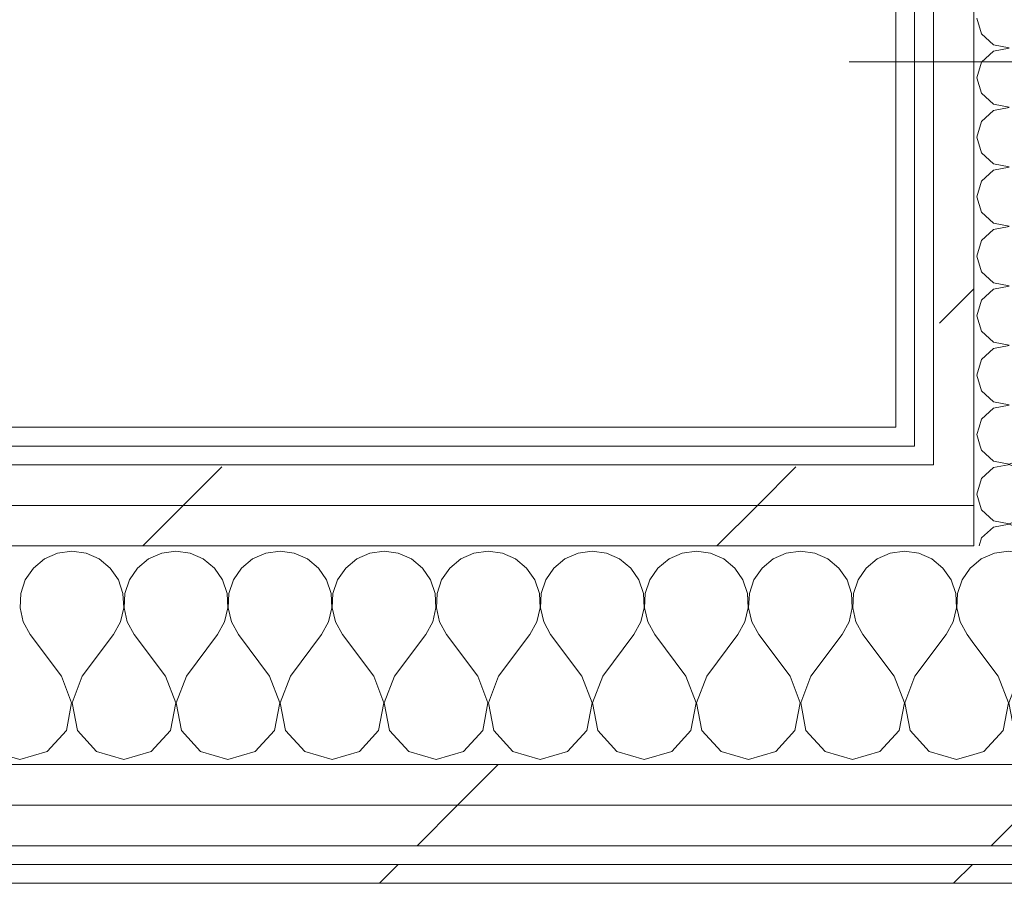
# Model space of a CAD drawing. Header units: millimetres. Extents: x -40968 to 11883, y -18816 to 4378.
# Tile 150 of 209: x -2317 to -2001, y -17277 to -17000. Entities that reach past the tile are written whole.
import ezdxf

# ---------------------------------------------------------------- set-up
doc = ezdxf.new("R2010")
doc.units = ezdxf.units.MM
doc.header["$MEASUREMENT"] = 0
doc.linetypes.add('Wipeout_Contour', pattern=[1000, 0, -1000])
doc.layers.add('10_ESTR_Pilars', color=7, linetype='Continuous')
doc.layers.add('Nuevo_08_E_Envans secs', color=7, linetype='Continuous')
doc.layers.add('10_ESTR_Pilars_Pluma_Nº__20', color=1, linetype='Continuous', lineweight=5)
doc.layers.add('Nuevo_08_E_Envans secs_Pluma_Nº__1', color=7, linetype='Continuous', lineweight=5)
for name, color, linetype, lineweight, true_color in [('Nuevo_08_E_Envans secs_Pluma_Nº__102', 7, 'Continuous', 5, 0xcccccc), ('Nuevo_08_E_Envans secs_Pluma_Nº__171', 171, 'Continuous', 13, 0xaaaaff), ('Nuevo_08_E_Envans secs_Pluma_Nº__177', 7, 'Continuous', 15, 0xf7e046)]:
    doc.layers.add(name, color=color, linetype=linetype, lineweight=lineweight, true_color=true_color)
pattern_1 = [(45, (0, 0), (-183.8478, 183.8478), [195, -65]), (45, (7e-14, 183.85), (-183.8478, 183.8478), [195, -65])]

# ---------------------------------------------------------------- blocks, each defined once
blk = doc.blocks.new('*X120')
at = {"layer": 'Nuevo_08_E_Envans secs_Pluma_Nº__102', "color": 254, "linetype": 'Continuous', "lineweight": 5, "true_color": 0xcccccc}
for p, q in [((-2304.55, -17171.28), (-2308.76, -17173.13)), ((-2300, -17170.64), (-2304.55, -17171.28)), ((-2295.45, -17171.28), (-2300, -17170.64)), ((-2291.24, -17173.13), (-2295.45, -17171.28)), ((-2271.22, -17171.28), (-2275.43, -17173.13)), ((-2266.67, -17170.64), (-2271.22, -17171.28)), ((-2262.11, -17171.28), (-2266.67, -17170.64)), ((-2257.9, -17173.13), (-2262.11, -17171.28)), ((-2237.89, -17171.28), (-2242.1, -17173.13)), ((-2233.33, -17170.64), (-2237.89, -17171.28)), ((-2228.78, -17171.28), (-2233.33, -17170.64)), ((-2224.57, -17173.13), (-2228.78, -17171.28)), ((-2204.55, -17171.28), (-2208.76, -17173.13)), ((-2200, -17170.64), (-2204.55, -17171.28)), ((-2195.45, -17171.28), (-2200, -17170.64)), ((-2191.24, -17173.13), (-2195.45, -17171.28)), ((-2171.22, -17171.28), (-2175.43, -17173.13)), ((-2166.67, -17170.64), (-2171.22, -17171.28)), ((-2162.11, -17171.28), (-2166.67, -17170.64)), ((-2157.9, -17173.13), (-2162.11, -17171.28)), ((-2137.89, -17171.28), (-2142.1, -17173.13)), ((-2133.33, -17170.64), (-2137.89, -17171.28)), ((-2128.78, -17171.28), (-2133.33, -17170.64)), ((-2124.57, -17173.13), (-2128.78, -17171.28)), ((-2104.55, -17171.28), (-2108.76, -17173.13)), ((-2100, -17170.64), (-2104.55, -17171.28)), ((-2095.45, -17171.28), (-2100, -17170.64)), ((-2091.24, -17173.13), (-2095.45, -17171.28)), ((-2071.22, -17171.28), (-2075.43, -17173.13)), ((-2066.67, -17170.64), (-2071.22, -17171.28)), ((-2062.11, -17171.28), (-2066.67, -17170.64)), ((-2057.9, -17173.13), (-2062.11, -17171.28)), ((-2037.89, -17171.28), (-2042.1, -17173.13)), ((-2033.33, -17170.64), (-2037.89, -17171.28)), ((-2028.78, -17171.28), (-2033.33, -17170.64)), ((-2024.57, -17173.13), (-2028.78, -17171.28)), ((-2308.76, -17173.13), (-2312.3, -17176.07)), ((-2287.7, -17176.07), (-2291.24, -17173.13)), ((-2275.43, -17173.13), (-2278.97, -17176.07)), ((-2254.36, -17176.07), (-2257.9, -17173.13)), ((-2242.1, -17173.13), (-2245.64, -17176.07)), ((-2221.03, -17176.07), (-2224.57, -17173.13)), ((-2208.76, -17173.13), (-2212.3, -17176.07)), ((-2187.7, -17176.07), (-2191.24, -17173.13)), ((-2175.43, -17173.13), (-2178.97, -17176.07)), ((-2154.36, -17176.07), (-2157.9, -17173.13)), ((-2142.1, -17173.13), (-2145.64, -17176.07)), ((-2121.03, -17176.07), (-2124.57, -17173.13)), ((-2108.76, -17173.13), (-2112.3, -17176.07)), ((-2087.7, -17176.07), (-2091.24, -17173.13)), ((-2075.43, -17173.13), (-2078.97, -17176.07)), ((-2054.36, -17176.07), (-2057.9, -17173.13)), ((-2042.1, -17173.13), (-2045.64, -17176.07)), ((-2021.03, -17176.07), (-2024.57, -17173.13)), ((-2011.11, -17175.08), (-2012.3, -17176.07)), ((-2312.3, -17176.07), (-2314.91, -17179.86)), ((-2285.09, -17179.86), (-2287.7, -17176.07)), ((-2278.97, -17176.07), (-2281.57, -17179.86)), ((-2251.76, -17179.86), (-2254.36, -17176.07)), ((-2245.64, -17176.07), (-2248.24, -17179.86)), ((-2218.43, -17179.86), (-2221.03, -17176.07)), ((-2212.3, -17176.07), (-2214.91, -17179.86)), ((-2185.09, -17179.86), (-2187.7, -17176.07)), ((-2178.97, -17176.07), (-2181.57, -17179.86)), ((-2151.76, -17179.86), (-2154.36, -17176.07)), ((-2145.64, -17176.07), (-2148.24, -17179.86)), ((-2118.43, -17179.86), (-2121.03, -17176.07)), ((-2112.3, -17176.07), (-2114.91, -17179.86)), ((-2085.09, -17179.86), (-2087.7, -17176.07)), ((-2078.97, -17176.07), (-2081.57, -17179.86)), ((-2051.76, -17179.86), (-2054.36, -17176.07)), ((-2045.64, -17176.07), (-2048.24, -17179.86)), ((-2018.43, -17179.86), (-2021.03, -17176.07)), ((-2012.3, -17176.07), (-2014.91, -17179.86)), ((-2314.91, -17179.86), (-2316.38, -17184.21)), ((-2283.62, -17184.21), (-2285.09, -17179.86)), ((-2281.57, -17179.86), (-2283.04, -17184.21)), ((-2250.29, -17184.21), (-2251.76, -17179.86)), ((-2248.24, -17179.86), (-2249.71, -17184.21)), ((-2216.96, -17184.21), (-2218.43, -17179.86)), ((-2214.91, -17179.86), (-2216.38, -17184.21)), ((-2183.62, -17184.21), (-2185.09, -17179.86)), ((-2181.57, -17179.86), (-2183.04, -17184.21)), ((-2150.29, -17184.21), (-2151.76, -17179.86)), ((-2148.24, -17179.86), (-2149.71, -17184.21)), ((-2116.96, -17184.21), (-2118.43, -17179.86)), ((-2114.91, -17179.86), (-2116.38, -17184.21)), ((-2083.62, -17184.21), (-2085.09, -17179.86)), ((-2081.57, -17179.86), (-2083.04, -17184.21)), ((-2050.29, -17184.21), (-2051.76, -17179.86)), ((-2048.24, -17179.86), (-2049.71, -17184.21)), ((-2016.96, -17184.21), (-2018.43, -17179.86)), ((-2014.91, -17179.86), (-2016.38, -17184.21)), ((-2316.38, -17184.21), (-2316.6, -17188.81)), ((-2283.4, -17188.81), (-2283.62, -17184.21)), ((-2283.04, -17184.21), (-2283.27, -17188.81)), ((-2250.07, -17188.81), (-2250.29, -17184.21)), ((-2249.71, -17184.21), (-2249.93, -17188.81)), ((-2216.73, -17188.81), (-2216.96, -17184.21)), ((-2216.38, -17184.21), (-2216.6, -17188.81)), ((-2183.4, -17188.81), (-2183.62, -17184.21)), ((-2183.04, -17184.21), (-2183.27, -17188.81)), ((-2150.07, -17188.81), (-2150.29, -17184.21)), ((-2149.71, -17184.21), (-2149.93, -17188.81)), ((-2116.73, -17188.81), (-2116.96, -17184.21)), ((-2116.38, -17184.21), (-2116.6, -17188.81)), ((-2083.4, -17188.81), (-2083.62, -17184.21)), ((-2083.04, -17184.21), (-2083.27, -17188.81)), ((-2050.07, -17188.81), (-2050.29, -17184.21)), ((-2049.71, -17184.21), (-2049.93, -17188.81)), ((-2016.73, -17188.81), (-2016.96, -17184.21)), ((-2016.38, -17184.21), (-2016.6, -17188.81)), ((-2316.6, -17188.81), (-2315.56, -17193.28)), ((-2284.44, -17193.28), (-2283.4, -17188.81)), ((-2283.27, -17188.81), (-2282.23, -17193.28)), ((-2251.11, -17193.28), (-2250.07, -17188.81)), ((-2249.93, -17188.81), (-2248.89, -17193.28)), ((-2217.77, -17193.28), (-2216.73, -17188.81)), ((-2216.6, -17188.81), (-2215.56, -17193.28)), ((-2184.44, -17193.28), (-2183.4, -17188.81)), ((-2183.27, -17188.81), (-2182.23, -17193.28)), ((-2151.11, -17193.28), (-2150.07, -17188.81)), ((-2149.93, -17188.81), (-2148.89, -17193.28)), ((-2117.77, -17193.28), (-2116.73, -17188.81)), ((-2116.6, -17188.81), (-2115.56, -17193.28)), ((-2084.44, -17193.28), (-2083.4, -17188.81)), ((-2083.27, -17188.81), (-2082.23, -17193.28)), ((-2051.11, -17193.28), (-2050.07, -17188.81)), ((-2049.93, -17188.81), (-2048.89, -17193.28)), ((-2017.77, -17193.28), (-2016.73, -17188.81)), ((-2016.6, -17188.81), (-2015.56, -17193.28)), ((-2315.56, -17193.28), (-2313.33, -17197.31)), ((-2286.67, -17197.31), (-2284.44, -17193.28)), ((-2282.23, -17193.28), (-2280, -17197.31)), ((-2253.33, -17197.31), (-2251.11, -17193.28)), ((-2248.89, -17193.28), (-2246.67, -17197.31)), ((-2220, -17197.31), (-2217.77, -17193.28)), ((-2215.56, -17193.28), (-2213.33, -17197.31)), ((-2186.67, -17197.31), (-2184.44, -17193.28)), ((-2182.23, -17193.28), (-2180, -17197.31)), ((-2153.33, -17197.31), (-2151.11, -17193.28)), ((-2148.89, -17193.28), (-2146.67, -17197.31)), ((-2120, -17197.31), (-2117.77, -17193.28)), ((-2115.56, -17193.28), (-2113.33, -17197.31)), ((-2086.67, -17197.31), (-2084.44, -17193.28)), ((-2082.23, -17193.28), (-2080, -17197.31)), ((-2053.33, -17197.31), (-2051.11, -17193.28)), ((-2048.89, -17193.28), (-2046.67, -17197.31)), ((-2020, -17197.31), (-2017.77, -17193.28)), ((-2015.56, -17193.28), (-2013.33, -17197.31)), ((-2303.33, -17210.64), (-2313.33, -17197.31)), ((-2296.67, -17210.64), (-2286.67, -17197.31)), ((-2270, -17210.64), (-2280, -17197.31)), ((-2263.33, -17210.64), (-2253.33, -17197.31)), ((-2236.67, -17210.64), (-2246.67, -17197.31)), ((-2230, -17210.64), (-2220, -17197.31)), ((-2203.33, -17210.64), (-2213.33, -17197.31)), ((-2196.67, -17210.64), (-2186.67, -17197.31)), ((-2170, -17210.64), (-2180, -17197.31)), ((-2163.33, -17210.64), (-2153.33, -17197.31)), ((-2136.67, -17210.64), (-2146.67, -17197.31)), ((-2130, -17210.64), (-2120, -17197.31)), ((-2103.33, -17210.64), (-2113.33, -17197.31)), ((-2096.67, -17210.64), (-2086.67, -17197.31)), ((-2070, -17210.64), (-2080, -17197.31)), ((-2063.33, -17210.64), (-2053.33, -17197.31)), ((-2036.67, -17210.64), (-2046.67, -17197.31)), ((-2030, -17210.64), (-2020, -17197.31)), ((-2011.11, -17200.27), (-2013.33, -17197.31)), ((-2300.07, -17219.15), (-2303.33, -17210.64)), ((-2296.67, -17210.64), (-2299.93, -17219.15)), ((-2266.73, -17219.15), (-2270, -17210.64)), ((-2263.33, -17210.64), (-2266.6, -17219.15)), ((-2233.4, -17219.15), (-2236.67, -17210.64)), ((-2230, -17210.64), (-2233.27, -17219.15)), ((-2200.07, -17219.15), (-2203.33, -17210.64)), ((-2196.67, -17210.64), (-2199.93, -17219.15)), ((-2166.73, -17219.15), (-2170, -17210.64)), ((-2163.33, -17210.64), (-2166.6, -17219.15)), ((-2133.4, -17219.15), (-2136.67, -17210.64)), ((-2130, -17210.64), (-2133.27, -17219.15)), ((-2100.07, -17219.15), (-2103.33, -17210.64)), ((-2096.67, -17210.64), (-2099.93, -17219.15)), ((-2066.73, -17219.15), (-2070, -17210.64)), ((-2063.33, -17210.64), (-2066.6, -17219.15)), ((-2033.4, -17219.15), (-2036.67, -17210.64)), ((-2030, -17210.64), (-2033.27, -17219.15)), ((-2301.76, -17228.1), (-2300.07, -17219.15)), ((-2299.93, -17219.15), (-2298.24, -17228.1)), ((-2268.43, -17228.1), (-2266.73, -17219.15)), ((-2266.6, -17219.15), (-2264.91, -17228.1)), ((-2235.09, -17228.1), (-2233.4, -17219.15)), ((-2233.27, -17219.15), (-2231.57, -17228.1)), ((-2201.76, -17228.1), (-2200.07, -17219.15)), ((-2199.93, -17219.15), (-2198.24, -17228.1)), ((-2168.43, -17228.1), (-2166.73, -17219.15)), ((-2166.6, -17219.15), (-2164.91, -17228.1)), ((-2135.09, -17228.1), (-2133.4, -17219.15)), ((-2133.27, -17219.15), (-2131.57, -17228.1)), ((-2101.76, -17228.1), (-2100.07, -17219.15)), ((-2099.93, -17219.15), (-2098.24, -17228.1)), ((-2068.43, -17228.1), (-2066.73, -17219.15)), ((-2066.6, -17219.15), (-2064.91, -17228.1)), ((-2035.09, -17228.1), (-2033.4, -17219.15)), ((-2033.27, -17219.15), (-2031.57, -17228.1)), ((-2307.9, -17234.82), (-2301.76, -17228.1)), ((-2298.24, -17228.1), (-2292.1, -17234.82)), ((-2274.57, -17234.82), (-2268.43, -17228.1)), ((-2264.91, -17228.1), (-2258.76, -17234.82)), ((-2241.24, -17234.82), (-2235.09, -17228.1)), ((-2231.57, -17228.1), (-2225.43, -17234.82)), ((-2207.9, -17234.82), (-2201.76, -17228.1)), ((-2198.24, -17228.1), (-2192.1, -17234.82)), ((-2174.57, -17234.82), (-2168.43, -17228.1)), ((-2164.91, -17228.1), (-2158.76, -17234.82)), ((-2141.24, -17234.82), (-2135.09, -17228.1)), ((-2131.57, -17228.1), (-2125.43, -17234.82)), ((-2107.9, -17234.82), (-2101.76, -17228.1)), ((-2098.24, -17228.1), (-2092.1, -17234.82)), ((-2074.57, -17234.82), (-2068.43, -17228.1)), ((-2064.91, -17228.1), (-2058.76, -17234.82)), ((-2041.24, -17234.82), (-2035.09, -17228.1)), ((-2031.57, -17228.1), (-2025.43, -17234.82)), ((-2325.43, -17234.82), (-2316.67, -17237.31)), ((-2316.67, -17237.31), (-2307.9, -17234.82)), ((-2292.1, -17234.82), (-2283.33, -17237.31)), ((-2283.33, -17237.31), (-2274.57, -17234.82)), ((-2258.76, -17234.82), (-2250, -17237.31)), ((-2250, -17237.31), (-2241.24, -17234.82)), ((-2225.43, -17234.82), (-2216.67, -17237.31)), ((-2216.67, -17237.31), (-2207.9, -17234.82)), ((-2192.1, -17234.82), (-2183.33, -17237.31)), ((-2183.33, -17237.31), (-2174.57, -17234.82)), ((-2158.76, -17234.82), (-2150, -17237.31)), ((-2150, -17237.31), (-2141.24, -17234.82)), ((-2125.43, -17234.82), (-2116.67, -17237.31)), ((-2116.67, -17237.31), (-2107.9, -17234.82)), ((-2092.1, -17234.82), (-2083.33, -17237.31)), ((-2083.33, -17237.31), (-2074.57, -17234.82)), ((-2058.76, -17234.82), (-2050, -17237.31)), ((-2050, -17237.31), (-2041.24, -17234.82)), ((-2025.43, -17234.82), (-2016.67, -17237.31)), ((-2016.67, -17237.31), (-2011.11, -17235.73))]:
    blk.add_line(p, q, dxfattribs=at)
blk = doc.blocks.new('*X121')
at = {"layer": 'Nuevo_08_E_Envans secs_Pluma_Nº__102', "color": 254, "linetype": 'Continuous', "lineweight": 5, "true_color": 0xcccccc}
for p, q in [((-2004.55, -17171.28), (-2008.76, -17173.13)), ((-2000, -17170.64), (-2004.55, -17171.28)), ((-1995.45, -17171.28), (-2000, -17170.64)), ((-1991.24, -17173.13), (-1995.45, -17171.28)), ((-1971.22, -17171.28), (-1975.43, -17173.13)), ((-1971.11, -17171.26), (-1971.22, -17171.28)), ((-2008.76, -17173.13), (-2011.11, -17175.08)), ((-1987.7, -17176.07), (-1991.24, -17173.13)), ((-1975.43, -17173.13), (-1978.97, -17176.07)), ((-1985.09, -17179.86), (-1987.7, -17176.07)), ((-1978.97, -17176.07), (-1981.57, -17179.86)), ((-1983.62, -17184.21), (-1985.09, -17179.86)), ((-1981.57, -17179.86), (-1983.04, -17184.21)), ((-1983.4, -17188.81), (-1983.62, -17184.21)), ((-1983.04, -17184.21), (-1983.27, -17188.81)), ((-1984.44, -17193.28), (-1983.4, -17188.81)), ((-1983.27, -17188.81), (-1982.23, -17193.28)), ((-1986.67, -17197.31), (-1984.44, -17193.28)), ((-1982.23, -17193.28), (-1980, -17197.31)), ((-2003.33, -17210.64), (-2011.11, -17200.27)), ((-1996.67, -17210.64), (-1986.67, -17197.31)), ((-1971.11, -17209.16), (-1980, -17197.31)), ((-2000.07, -17219.15), (-2003.33, -17210.64)), ((-1996.67, -17210.64), (-1999.93, -17219.15)), ((-2001.76, -17228.1), (-2000.07, -17219.15)), ((-1999.93, -17219.15), (-1998.24, -17228.1)), ((-2007.9, -17234.82), (-2001.76, -17228.1)), ((-1998.24, -17228.1), (-1992.1, -17234.82)), ((-1974.57, -17234.82), (-1971.11, -17231.03)), ((-2011.11, -17235.73), (-2007.9, -17234.82)), ((-1992.1, -17234.82), (-1983.33, -17237.31)), ((-1983.33, -17237.31), (-1974.57, -17234.82))]:
    blk.add_line(p, q, dxfattribs=at)
blk = doc.blocks.new('Muro_75_1', base_point=(-3784.89, -17276.98))
at = {"layer": 'Nuevo_08_E_Envans secs', "color": 7, "lineweight": 20}
for name in ['*X120', '*X121']:
    blk.add_blockref(name, (0, 0), dxfattribs=at)
at = {"color": 254, "linetype": 'Wipeout_Contour', "lineweight": 0, "ltscale": 69514.52543}
blk.add_wipeout([(-2036.11, -17130.98), (-3573.89, -17130.98), (-3573.89, -17136.98), (-2036.11, -17136.98)], dxfattribs=at).dxf.layer = 'Nuevo_08_E_Envans secs'
at = {"color": 254, "linetype": 'Wipeout_Contour', "lineweight": 0, "ltscale": 69631.301025}
blk.add_wipeout([(-2011.11, -17155.98), (-3598.89, -17155.98), (-3598.89, -17168.98), (-2011.11, -17168.98)], dxfattribs=at).dxf.layer = 'Nuevo_08_E_Envans secs'
at = {"color": 254, "linetype": 'Wipeout_Contour', "lineweight": 0, "ltscale": 69878.642159}
blk.add_wipeout([(-3759.89, -17264.98), (778.89, -17264.98), (778.89, -17251.98), (-3759.89, -17251.98)], dxfattribs=at).dxf.layer = 'Nuevo_08_E_Envans secs'
at = {"color": 254, "linetype": 'Wipeout_Contour', "lineweight": 0, "ltscale": 69948.001997}
blk.add_wipeout([(-3778.89, -17276.98), (778.89, -17276.98), (778.89, -17270.98), (-3778.89, -17270.98)], dxfattribs=at).dxf.layer = 'Nuevo_08_E_Envans secs'
at = {"layer": 'Nuevo_08_E_Envans secs_Pluma_Nº__171', "linetype": 'Continuous', "lineweight": 13, "true_color": 0xaaaaff}
h = blk.add_hatch(dxfattribs=at)
h.set_pattern_fill('Panellat_HPL_0001', color=161, style=0, pattern_type=2)
h.set_pattern_definition(pattern_1)
h.paths.add_polyline_path([(-2036.11, -17130.98), (-3573.89, -17130.98), (-3573.89, -17136.98), (-2036.11, -17136.98)])
h = blk.add_hatch(dxfattribs=at)
h.set_pattern_fill('Panellat_HPL_0001', color=161, style=0, pattern_type=2)
h.set_pattern_definition(pattern_1)
h.paths.add_polyline_path([(-3778.89, -17276.98), (778.89, -17276.98), (778.89, -17270.98), (-3778.89, -17270.98)])
at = {"layer": 'Nuevo_08_E_Envans secs_Pluma_Nº__177', "linetype": 'Continuous', "lineweight": 15, "true_color": 0xf7e046}
h = blk.add_hatch(dxfattribs=at)
h.set_pattern_fill('Panellat_HPL_0001', color=53, style=0, pattern_type=2)
h.set_pattern_definition(pattern_1)
h.paths.add_polyline_path([(-2011.11, -17155.98), (-3598.89, -17155.98), (-3598.89, -17168.98), (-2011.11, -17168.98)])
h = blk.add_hatch(dxfattribs=at)
h.set_pattern_fill('Panellat_HPL_0001', color=53, style=0, pattern_type=2)
h.set_pattern_definition(pattern_1)
h.paths.add_polyline_path([(-3759.89, -17264.98), (778.89, -17264.98), (778.89, -17251.98), (-3759.89, -17251.98)])
at = {"layer": 'Nuevo_08_E_Envans secs_Pluma_Nº__1', "color": 7, "linetype": 'Continuous', "lineweight": 5}
for p, q in [((-3598.89, -17168.98), (-2011.11, -17168.98)), ((-3759.89, -17264.98), (778.89, -17264.98)), ((-3772.89, -17270.98), (778.89, -17270.98))]:
    blk.add_line(p, q, dxfattribs=at)
at = {"layer": 'Nuevo_08_E_Envans secs_Pluma_Nº__1', "color": 7, "linetype": 'Continuous', "lineweight": 5, "flags": 128}
blk.add_lwpolyline([(-3784.89, -17276.98), (778.89, -17276.98)], dxfattribs=at)
at = {"color": 254, "linetype": 'Wipeout_Contour', "lineweight": 0, "ltscale": 69016.71251}
blk.add_wipeout([(-2030.11, -17130.98), (-2036.11, -17130.98), (-2036.11, -17136.98), (-2030.11, -17136.98)], dxfattribs=at).dxf.layer = 'Nuevo_08_E_Envans secs'
at = {"color": 254, "linetype": 'Wipeout_Contour', "lineweight": 0, "ltscale": 69577.739165}
blk.add_wipeout([(-2024.11, -17142.98), (-3585.89, -17142.98), (-3585.89, -17155.98), (-2024.11, -17155.98)], dxfattribs=at).dxf.layer = 'Nuevo_08_E_Envans secs'
at = {"color": 254, "linetype": 'Wipeout_Contour', "lineweight": 0, "ltscale": 69821.735721}
blk.add_wipeout([(-3746.89, -17251.98), (778.89, -17251.98), (778.89, -17238.98), (-3746.89, -17238.98)], dxfattribs=at).dxf.layer = 'Nuevo_08_E_Envans secs'
at = {"layer": 'Nuevo_08_E_Envans secs_Pluma_Nº__171', "linetype": 'Continuous', "lineweight": 13, "true_color": 0xaaaaff}
h = blk.add_hatch(dxfattribs=at)
h.set_pattern_fill('Panellat_HPL_0001', color=161, style=0, pattern_type=2)
h.set_pattern_definition(pattern_1)
h.paths.add_polyline_path([(-2030.11, -17130.98), (-2036.11, -17130.98), (-2036.11, -17136.98), (-2030.11, -17136.98)])
at = {"layer": 'Nuevo_08_E_Envans secs_Pluma_Nº__177', "linetype": 'Continuous', "lineweight": 15, "true_color": 0xf7e046}
h = blk.add_hatch(dxfattribs=at)
h.set_pattern_fill('Panellat_HPL_0001', color=53, style=0, pattern_type=2)
h.set_pattern_definition(pattern_1)
h.paths.add_polyline_path([(-2024.11, -17142.98), (-3585.89, -17142.98), (-3585.89, -17155.98), (-2024.11, -17155.98)])
h = blk.add_hatch(dxfattribs=at)
h.set_pattern_fill('Panellat_HPL_0001', color=53, style=0, pattern_type=2)
h.set_pattern_definition(pattern_1)
h.paths.add_polyline_path([(-3746.89, -17251.98), (778.89, -17251.98), (778.89, -17238.98), (-3746.89, -17238.98)])
at = {"layer": 'Nuevo_08_E_Envans secs_Pluma_Nº__1', "color": 7, "linetype": 'Continuous', "lineweight": 5}
for p, q in [((-2030.11, -17130.98), (-2030.11, -17136.98)), ((-3573.89, -17136.98), (-2036.11, -17136.98)), ((-2036.11, -17136.98), (-2030.11, -17136.98)), ((-3579.89, -17142.98), (-2030.11, -17142.98)), ((-3598.89, -17238.98), (-2011.11, -17238.98)), ((-2011.11, -17238.98), (-1971.11, -17238.98)), ((-3746.89, -17251.98), (778.89, -17251.98))]:
    blk.add_line(p, q, dxfattribs=at)
at = {"layer": 'Nuevo_08_E_Envans secs_Pluma_Nº__1', "color": 7, "linetype": 'Continuous', "lineweight": 5, "flags": 128}
blk.add_lwpolyline([(-2036.11, -17130.98), (-3573.89, -17130.98)], dxfattribs=at)
at = {"color": 254, "linetype": 'Wipeout_Contour', "lineweight": 0, "ltscale": 69071.013042}
blk.add_wipeout([(-2011.11, -17142.98), (-2024.11, -17142.98), (-2024.11, -17155.98), (-2011.11, -17155.98)], dxfattribs=at).dxf.layer = 'Nuevo_08_E_Envans secs'
at = {"layer": 'Nuevo_08_E_Envans secs_Pluma_Nº__177', "linetype": 'Continuous', "lineweight": 15, "true_color": 0xf7e046}
h = blk.add_hatch(dxfattribs=at)
h.set_pattern_fill('Panellat_HPL_0001', color=53, style=0, pattern_type=2)
h.set_pattern_definition(pattern_1)
h.paths.add_polyline_path([(-2011.11, -17142.98), (-2024.11, -17142.98), (-2024.11, -17155.98), (-2011.11, -17155.98)])
at = {"layer": 'Nuevo_08_E_Envans secs_Pluma_Nº__1', "color": 7, "linetype": 'Continuous', "lineweight": 5}
for p, q in [((-2024.11, -17136.98), (-2024.11, -17142.98)), ((-2030.11, -17142.98), (-2024.11, -17142.98)), ((-2011.11, -17142.98), (-2011.11, -17155.98)), ((-3585.89, -17155.98), (-2024.11, -17155.98)), ((-2024.11, -17155.98), (-2011.11, -17155.98)), ((-2011.11, -17155.98), (-2011.11, -17168.98))]:
    blk.add_line(p, q, dxfattribs=at)
blk = doc.blocks.new('*X438')
at = {"layer": 'Nuevo_08_E_Envans secs_Pluma_Nº__102', "color": 254, "linetype": 'Continuous', "lineweight": 5, "true_color": 0xcccccc}
for p, q in [((-2009.14, -17155.98), (-2008.73, -17157.39)), ((-1994.92, -17160), (-1989.55, -17155.98)), ((-1973.48, -17156.9), (-1974.25, -17155.98)), ((-2008.73, -17157.39), (-2004.89, -17160.9)), ((-1972.42, -17159.3), (-1973.48, -17156.9)), ((-1972.06, -17161.9), (-1972.42, -17159.3)), ((-2004.89, -17160.9), (-1999.78, -17161.87)), ((-1999.78, -17161.94), (-2004.89, -17162.91)), ((-1999.78, -17161.87), (-1994.92, -17160)), ((-1994.92, -17163.81), (-1999.78, -17161.94)), ((-1972.42, -17164.51), (-1972.06, -17161.9)), ((-2004.89, -17162.91), (-2008.73, -17166.42)), ((-1994.92, -17163.81), (-1988.03, -17168.98)), ((-1973.48, -17166.91), (-1972.42, -17164.51)), ((-2008.73, -17166.42), (-2009.46, -17168.98)), ((-1975.16, -17168.94), (-1973.48, -17166.91)), ((-1975.22, -17168.98), (-1975.16, -17168.94))]:
    blk.add_line(p, q, dxfattribs=at)
blk = doc.blocks.new('*X439')
at = {"layer": 'Nuevo_08_E_Envans secs_Pluma_Nº__102', "color": 254, "linetype": 'Continuous', "lineweight": 5, "true_color": 0xcccccc}
for p, q in [((-2000.2, -17142.98), (-2004.89, -17143.86)), ((-1994.92, -17144.76), (-1999.57, -17142.98)), ((-1972.42, -17145.46), (-1972.08, -17142.98)), ((-2004.89, -17143.86), (-2008.73, -17147.37)), ((-1994.92, -17144.76), (-1987.3, -17150.48)), ((-1973.48, -17147.86), (-1972.42, -17145.46)), ((-2008.73, -17147.37), (-2010.16, -17152.38)), ((-1975.16, -17149.89), (-1973.48, -17147.86)), ((-2010.16, -17152.38), (-2009.14, -17155.98)), ((-1987.3, -17150.48), (-1985, -17151.75)), ((-1985, -17153.01), (-1987.3, -17154.29)), ((-1985, -17151.75), (-1982.44, -17152.34)), ((-1982.44, -17152.42), (-1985, -17153.01)), ((-1982.44, -17152.34), (-1979.82, -17152.22)), ((-1979.82, -17152.55), (-1982.44, -17152.42)), ((-1979.82, -17152.22), (-1977.33, -17151.38)), ((-1977.33, -17153.39), (-1979.82, -17152.55)), ((-1977.33, -17151.38), (-1975.16, -17149.89)), ((-1989.55, -17155.98), (-1987.3, -17154.29)), ((-1975.16, -17154.87), (-1977.33, -17153.39)), ((-1974.25, -17155.98), (-1975.16, -17154.87))]:
    blk.add_line(p, q, dxfattribs=at)
blk = doc.blocks.new('*X440')
at = {"layer": 'Nuevo_08_E_Envans secs_Pluma_Nº__102', "color": 254, "linetype": 'Continuous', "lineweight": 5, "true_color": 0xcccccc}
for p, q in [((-2009.12, -17136.98), (-2008.73, -17138.34)), ((-1994.92, -17140.95), (-1989.62, -17136.98)), ((-1973.48, -17137.85), (-1974.21, -17136.98)), ((-2008.73, -17138.34), (-2004.89, -17141.85)), ((-1972.42, -17140.25), (-1973.48, -17137.85)), ((-1972.06, -17142.86), (-1972.42, -17140.25)), ((-2004.89, -17141.85), (-1999.78, -17142.82)), ((-1999.78, -17142.9), (-2000.2, -17142.98)), ((-1999.78, -17142.82), (-1994.92, -17140.95)), ((-1999.57, -17142.98), (-1999.78, -17142.9)), ((-1972.08, -17142.98), (-1972.06, -17142.86))]:
    blk.add_line(p, q, dxfattribs=at)
blk = doc.blocks.new('*X441')
at = {"layer": 'Nuevo_08_E_Envans secs_Pluma_Nº__102', "color": 254, "linetype": 'Continuous', "lineweight": 5, "true_color": 0xcccccc}
for p, q in [((-2009.49, -17130.98), (-2010.16, -17133.33)), ((-2010.16, -17133.33), (-2009.12, -17136.98)), ((-1987.9, -17130.98), (-1987.3, -17131.43)), ((-1987.3, -17131.43), (-1985, -17132.7)), ((-1985, -17133.97), (-1987.3, -17135.24)), ((-1985, -17132.7), (-1982.44, -17133.29)), ((-1982.44, -17133.37), (-1985, -17133.97)), ((-1982.44, -17133.29), (-1979.82, -17133.17)), ((-1979.82, -17133.5), (-1982.44, -17133.37)), ((-1979.82, -17133.17), (-1977.33, -17132.33)), ((-1977.33, -17134.34), (-1979.82, -17133.5)), ((-1977.33, -17132.33), (-1975.36, -17130.98)), ((-1989.62, -17136.98), (-1987.3, -17135.24)), ((-1975.16, -17135.83), (-1977.33, -17134.34)), ((-1974.21, -17136.98), (-1975.16, -17135.83))]:
    blk.add_line(p, q, dxfattribs=at)
blk = doc.blocks.new('*X442')
at = {"layer": 'Nuevo_08_E_Envans secs_Pluma_Nº__102', "color": 254, "linetype": 'Continuous', "lineweight": 5, "true_color": 0xcccccc}
for p, q in [((-2010.16, -17000), (-2008.73, -17005.01)), ((-2008.73, -17005.01), (-2004.89, -17008.52)), ((-2004.89, -17010.53), (-2008.73, -17014.04)), ((-2004.89, -17008.52), (-1999.78, -17009.49)), ((-1999.78, -17009.56), (-2004.89, -17010.53)), ((-2008.73, -17014.04), (-2010.16, -17019.05)), ((-2010.16, -17019.05), (-2008.73, -17024.05)), ((-2008.73, -17024.05), (-2004.89, -17027.57)), ((-2004.89, -17029.58), (-2008.73, -17033.09)), ((-2004.89, -17027.57), (-1999.78, -17028.53)), ((-1999.78, -17028.61), (-2004.89, -17029.58)), ((-2008.73, -17033.09), (-2010.16, -17038.1)), ((-2010.16, -17038.1), (-2008.73, -17043.1)), ((-2008.73, -17043.1), (-2004.89, -17046.61)), ((-2004.89, -17048.62), (-2008.73, -17052.14)), ((-2004.89, -17046.61), (-1999.78, -17047.58)), ((-1999.78, -17047.66), (-2004.89, -17048.62)), ((-2008.73, -17052.14), (-2010.16, -17057.14)), ((-2010.16, -17057.14), (-2008.73, -17062.15)), ((-2008.73, -17062.15), (-2004.89, -17065.66)), ((-2004.89, -17067.67), (-2008.73, -17071.18)), ((-2004.89, -17065.66), (-1999.78, -17066.63)), ((-1999.78, -17066.71), (-2004.89, -17067.67)), ((-2008.73, -17071.18), (-2010.16, -17076.19)), ((-2010.16, -17076.19), (-2008.73, -17081.2)), ((-2008.73, -17081.2), (-2004.89, -17084.71)), ((-2004.89, -17086.72), (-2008.73, -17090.23)), ((-2004.89, -17084.71), (-1999.78, -17085.68)), ((-1999.78, -17085.75), (-2004.89, -17086.72)), ((-2008.73, -17090.23), (-2010.16, -17095.24)), ((-2010.16, -17095.24), (-2008.73, -17100.25)), ((-2008.73, -17100.25), (-2004.89, -17103.76)), ((-2004.89, -17103.76), (-1999.78, -17104.72)), ((-1999.78, -17104.8), (-2004.89, -17105.77)), ((-2004.89, -17105.77), (-2008.73, -17109.28)), ((-2008.73, -17109.28), (-2010.16, -17114.29)), ((-2010.16, -17114.29), (-2008.73, -17119.29)), ((-2008.73, -17119.29), (-2004.89, -17122.8)), ((-2004.89, -17122.8), (-1999.78, -17123.77)), ((-1999.78, -17123.85), (-2004.89, -17124.81)), ((-2004.89, -17124.81), (-2008.73, -17128.33)), ((-2008.73, -17128.33), (-2009.49, -17130.98))]:
    blk.add_line(p, q, dxfattribs=at)
blk = doc.blocks.new('Muro_139_1', base_point=(-1971.11, -16788.98))
at = {"layer": 'Nuevo_08_E_Envans secs_Pluma_Nº__1', "color": 7, "linetype": 'Continuous', "lineweight": 5}
blk.add_line((-2011.11, -17155.98), (-2011.11, -17168.98), dxfattribs=at)
at = {"layer": 'Nuevo_08_E_Envans secs', "color": 7, "lineweight": 20}
for name in ['*X440', '*X439', '*X438']:
    blk.add_blockref(name, (0, 0), dxfattribs=at)
at = {"color": 254, "linetype": 'Wipeout_Contour', "lineweight": 0, "ltscale": 68208.515341}
blk.add_wipeout([(-2036.11, -16729.98), (-2036.11, -17130.98), (-2030.11, -17130.98), (-2030.11, -16729.98)], dxfattribs=at).dxf.layer = 'Nuevo_08_E_Envans secs'
at = {"layer": 'Nuevo_08_E_Envans secs_Pluma_Nº__171', "linetype": 'Continuous', "lineweight": 13, "true_color": 0xaaaaff}
h = blk.add_hatch(dxfattribs=at)
h.set_pattern_fill('Panellat_HPL_0001', color=161, style=0, pattern_type=2)
h.set_pattern_definition(pattern_1)
h.paths.add_polyline_path([(-2036.11, -16729.98), (-2036.11, -17130.98), (-2030.11, -17130.98), (-2030.11, -16729.98)])
at = {"layer": 'Nuevo_08_E_Envans secs_Pluma_Nº__1', "color": 7, "linetype": 'Continuous', "lineweight": 5}
for p, q in [((-2030.11, -16735.98), (-2030.11, -17130.98)), ((-2030.11, -17130.98), (-2030.11, -17136.98))]:
    blk.add_line(p, q, dxfattribs=at)
at = {"layer": 'Nuevo_08_E_Envans secs_Pluma_Nº__1', "color": 7, "linetype": 'Continuous', "lineweight": 5, "flags": 128}
blk.add_lwpolyline([(-2036.11, -16729.98), (-2036.11, -17130.98)], dxfattribs=at)
at = {"color": 254, "linetype": 'Wipeout_Contour', "lineweight": 0, "ltscale": 69033.273465}
blk.add_wipeout([(-2011.11, -17136.98), (-2024.11, -17136.98), (-2024.11, -17142.98), (-2011.11, -17142.98)], dxfattribs=at).dxf.layer = 'Nuevo_08_E_Envans secs'
at = {"layer": 'Nuevo_08_E_Envans secs_Pluma_Nº__177', "linetype": 'Continuous', "lineweight": 15, "true_color": 0xf7e046}
h = blk.add_hatch(dxfattribs=at)
h.set_pattern_fill('Panellat_HPL_0001', color=53, style=0, pattern_type=2)
h.set_pattern_definition(pattern_1)
h.paths.add_polyline_path([(-2011.11, -17136.98), (-2024.11, -17136.98), (-2024.11, -17142.98), (-2011.11, -17142.98)])
at = {"layer": 'Nuevo_08_E_Envans secs_Pluma_Nº__1', "color": 7, "linetype": 'Continuous', "lineweight": 5}
blk.add_line((-2011.11, -17142.98), (-2011.11, -17155.98), dxfattribs=at)
at = {"color": 254, "linetype": 'Wipeout_Contour', "lineweight": 0, "ltscale": 69009.438093}
blk.add_wipeout([(-2011.11, -17130.98), (-2024.11, -17130.98), (-2024.11, -17136.98), (-2011.11, -17136.98)], dxfattribs=at).dxf.layer = 'Nuevo_08_E_Envans secs'
at = {"layer": 'Nuevo_08_E_Envans secs_Pluma_Nº__177', "linetype": 'Continuous', "lineweight": 15, "true_color": 0xf7e046}
h = blk.add_hatch(dxfattribs=at)
h.set_pattern_fill('Panellat_HPL_0001', color=53, style=0, pattern_type=2)
h.set_pattern_definition(pattern_1)
h.paths.add_polyline_path([(-2011.11, -17130.98), (-2024.11, -17130.98), (-2024.11, -17136.98), (-2011.11, -17136.98)])
at = {"layer": 'Nuevo_08_E_Envans secs_Pluma_Nº__1', "color": 7, "linetype": 'Continuous', "lineweight": 5}
for p, q in [((-2024.11, -17136.98), (-2024.11, -17142.98)), ((-2011.11, -17136.98), (-2011.11, -17142.98))]:
    blk.add_line(p, q, dxfattribs=at)
at = {"layer": 'Nuevo_08_E_Envans secs', "color": 7, "lineweight": 20}
blk.add_blockref('*X441', (0, 0), dxfattribs=at)
at = {"color": 254, "linetype": 'Wipeout_Contour', "lineweight": 0, "ltscale": 68238.880816}
blk.add_wipeout([(-2024.11, -16748.98), (-2024.11, -17130.98), (-2011.11, -17130.98), (-2011.11, -16748.98)], dxfattribs=at).dxf.layer = 'Nuevo_08_E_Envans secs'
at = {"layer": 'Nuevo_08_E_Envans secs_Pluma_Nº__177', "linetype": 'Continuous', "lineweight": 15, "true_color": 0xf7e046}
h = blk.add_hatch(dxfattribs=at)
h.set_pattern_fill('Panellat_HPL_0001', color=53, style=0, pattern_type=2)
h.set_pattern_definition(pattern_1)
h.paths.add_polyline_path([(-2024.11, -16748.98), (-2024.11, -17130.98), (-2011.11, -17130.98), (-2011.11, -16748.98)])
at = {"layer": 'Nuevo_08_E_Envans secs_Pluma_Nº__1', "color": 7, "linetype": 'Continuous', "lineweight": 5}
for p, q in [((-2024.11, -16748.98), (-2024.11, -17130.98)), ((-2011.11, -16788.98), (-2011.11, -17130.98)), ((-2024.11, -17130.98), (-2024.11, -17136.98)), ((-2011.11, -17130.98), (-2011.11, -17136.98))]:
    blk.add_line(p, q, dxfattribs=at)
at = {"layer": 'Nuevo_08_E_Envans secs', "color": 7, "lineweight": 20}
blk.add_blockref('*X442', (0, 0), dxfattribs=at)
blk = doc.blocks.new('Pilar_26_1', base_point=(-1796.11, -17013.98))
at = {"layer": '10_ESTR_Pilars_Pluma_Nº__20', "color": 1, "linetype": 'Continuous', "lineweight": 5}
blk.add_line((-1876.11, -17013.98), (-2051.11, -17013.98), dxfattribs=at)

msp = doc.modelspace()

# ---------------------------------------------------------------- block references
at = {"layer": 'Nuevo_08_E_Envans secs', "color": 7, "lineweight": 20}
msp.add_blockref('Muro_75_1', (-3784.89, -17276.98), dxfattribs=at)

# ---------------------------------------------------------------- next in the draw order: block references
msp.add_blockref('Muro_139_1', (-1971.11, -16788.98), dxfattribs=at)

# ---------------------------------------------------------------- next in the draw order: block references
at = {"layer": '10_ESTR_Pilars', "color": 7, "lineweight": 20}
msp.add_blockref('Pilar_26_1', (-1796.11, -17013.98), dxfattribs=at)

doc.saveas('drawing.dxf')
